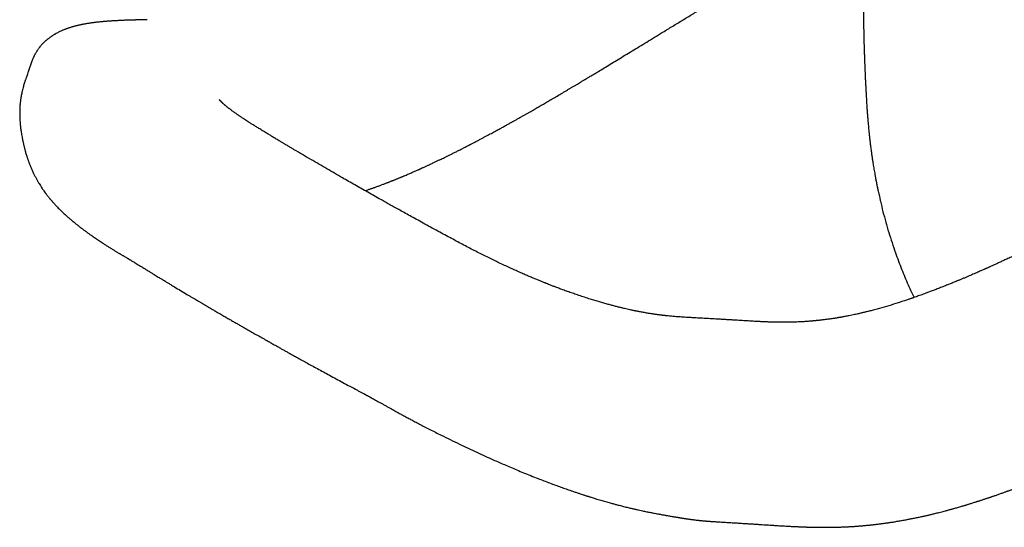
# Model space of a CAD drawing. Header units: millimetres. Extents: x 8 to 893, y 12 to 594.
# Tile 18 of 27: x 639 to 681, y 215 to 236. Entities that reach past the tile are written whole.
import ezdxf

# ---------------------------------------------------------------- set-up
doc = ezdxf.new("R2010")
doc.units = ezdxf.units.MM

msp = doc.modelspace()

# ---------------------------------------------------------------- linework, layer by layer
at = {"color": 7, "linetype": 'Continuous', "lineweight": 30}
for p, q in [((639.845, 234.436), (639.684, 233.977)), ((639.846, 234.436), (639.846, 234.435)), ((639.686, 233.976), (639.685, 233.974))]:
    msp.add_line(p, q, dxfattribs=at)
for points, knots in [([(720.187, 247.132), (720.021, 247.04), (719.695, 246.86), (719.213, 246.594), (718.746, 246.336), (718.294, 246.087), (717.857, 245.846), (717.443, 245.618), (717.051, 245.401), (716.68, 245.197), (716.323, 245), (715.979, 244.811), (715.648, 244.629), (715.331, 244.454), (715.027, 244.287), (714.737, 244.127), (714.46, 243.975), (714.198, 243.831), (713.95, 243.695), (713.717, 243.567), (713.497, 243.446), (713.29, 243.332), (713.097, 243.226), (712.916, 243.127), (712.749, 243.035), (712.594, 242.949), (712.452, 242.872), (712.323, 242.801), (712.207, 242.737), (712.106, 242.682), (712.02, 242.634), (711.945, 242.593), (711.873, 242.554), (711.799, 242.513), (711.723, 242.471), (711.644, 242.428), (711.531, 242.366), (711.38, 242.283), (711.19, 242.179), (710.988, 242.068), (710.774, 241.951), (710.552, 241.829), (710.263, 241.67), (709.906, 241.475), (709.48, 241.241), (709.043, 241.002), (708.595, 240.756), (708.137, 240.505), (707.585, 240.203), (706.938, 239.849), (706.196, 239.443), (705.44, 239.03), (704.671, 238.61), (703.89, 238.182), (703.095, 237.748), (702.246, 237.285), (701.35, 236.796), (700.415, 236.287), (699.492, 235.785), (698.58, 235.289), (697.679, 234.799), (696.852, 234.349), (696.096, 233.938), (695.41, 233.566), (694.723, 233.193), (694.029, 232.816), (693.322, 232.432), (692.62, 232.052), (691.924, 231.675), (691.235, 231.302), (690.534, 230.922), (689.822, 230.536), (689.099, 230.142), (688.483, 229.807), (687.977, 229.531), (687.589, 229.321), (687.209, 229.115), (686.84, 228.915), (686.483, 228.722), (686.139, 228.537), (685.808, 228.36), (685.488, 228.189), (685.176, 228.023), (684.873, 227.863), (684.578, 227.708), (684.295, 227.561), (684.022, 227.419), (683.789, 227.299), (683.592, 227.198), (683.428, 227.115), (683.261, 227.03), (683.086, 226.942), (682.904, 226.85), (682.713, 226.755), (682.515, 226.657), (682.308, 226.555), (682.093, 226.45), (681.869, 226.342), (681.638, 226.231), (681.422, 226.128), (681.226, 226.036), (681.058, 225.958), (680.901, 225.885), (680.757, 225.819), (680.625, 225.759), (680.525, 225.713), (680.454, 225.681), (680.411, 225.662), (680.374, 225.645), (680.345, 225.632), (680.322, 225.622), (680.3, 225.612), (680.273, 225.6), (680.234, 225.583), (680.181, 225.559), (680.112, 225.529), (680.031, 225.493), (679.936, 225.451), (679.835, 225.407), (679.73, 225.362), (679.621, 225.315), (679.506, 225.266), (679.388, 225.216), (679.272, 225.167), (679.137, 225.111), (678.987, 225.049), (678.822, 224.982), (678.647, 224.911), (678.463, 224.839), (678.274, 224.765), (678.098, 224.698), (677.936, 224.637), (677.795, 224.584), (677.673, 224.54), (677.566, 224.501), (677.465, 224.465), (677.37, 224.431), (677.292, 224.404), (677.234, 224.384), (677.193, 224.37), (677.154, 224.356), (677.11, 224.342), (677.059, 224.324), (676.994, 224.302), (676.915, 224.276), (676.82, 224.244), (676.716, 224.21), (676.51, 224.144), (676.211, 224.051), (675.913, 223.965), (675.711, 223.909), (675.604, 223.88), (675.505, 223.854), (675.417, 223.831), (675.339, 223.811), (675.272, 223.794), (675.217, 223.781), (675.168, 223.769), (675.12, 223.757), (675.065, 223.744), (675.002, 223.73), (674.931, 223.713), (674.847, 223.695), (674.75, 223.673), (674.638, 223.65), (674.535, 223.629), (674.443, 223.611), (674.367, 223.596), (674.297, 223.583), (674.242, 223.573), (674.2, 223.566), (674.17, 223.56), (674.144, 223.556), (674.121, 223.552), (674.095, 223.548), (674.06, 223.542), (674.015, 223.534), (673.96, 223.525), (673.9, 223.516), (673.802, 223.501), (673.671, 223.482), (673.512, 223.46), (673.385, 223.445), (673.289, 223.434), (673.221, 223.426), (673.162, 223.42), (673.117, 223.416), (673.082, 223.412), (673.057, 223.41), (673.034, 223.408), (673.007, 223.405), (672.971, 223.402), (672.924, 223.398), (672.863, 223.393), (672.792, 223.387), (672.717, 223.381), (672.645, 223.377), (672.577, 223.372), (672.499, 223.368), (672.412, 223.363), (672.315, 223.359), (672.222, 223.356), (672.132, 223.353), (672.048, 223.351), (671.965, 223.349), (671.878, 223.348), (671.783, 223.348), (671.678, 223.348), (671.568, 223.348), (671.457, 223.35), (671.348, 223.352), (671.251, 223.355), (671.167, 223.358), (671.095, 223.36), (671.028, 223.363), (670.969, 223.365), (670.923, 223.367), (670.887, 223.369), (670.862, 223.37), (670.839, 223.371), (670.81, 223.372), (670.77, 223.374), (670.719, 223.377), (670.657, 223.38), (670.585, 223.384), (670.501, 223.388), (670.406, 223.394), (670.299, 223.4), (670.182, 223.407), (670.053, 223.415), (669.917, 223.423), (669.773, 223.432), (669.622, 223.442), (669.461, 223.451), (669.29, 223.462), (669.109, 223.472), (668.907, 223.484), (668.681, 223.497), (668.431, 223.511), (668.168, 223.526), (667.988, 223.536), (667.896, 223.541)], [0, 0, 0, 0, 0.009427, 0.018568, 0.027422, 0.035991, 0.044275, 0.052272, 0.05955, 0.066574, 0.073344, 0.07986, 0.086122, 0.09213, 0.097883, 0.103382, 0.108627, 0.113618, 0.118272, 0.122681, 0.126845, 0.130764, 0.134422, 0.137837, 0.141009, 0.143938, 0.146624, 0.149067, 0.151267, 0.153224, 0.154774, 0.156135, 0.157478, 0.158872, 0.160316, 0.161811, 0.163357, 0.16674, 0.170344, 0.174167, 0.17821, 0.182448, 0.186763, 0.194623, 0.202683, 0.210943, 0.219403, 0.228063, 0.236916, 0.250694, 0.264717, 0.278985, 0.293497, 0.308252, 0.323247, 0.338481, 0.356319, 0.373936, 0.391336, 0.40852, 0.425493, 0.442255, 0.455275, 0.468162, 0.481002, 0.494064, 0.507365, 0.52091, 0.533668, 0.546639, 0.559822, 0.573213, 0.586809, 0.600605, 0.607969, 0.615315, 0.622464, 0.629408, 0.636147, 0.642567, 0.648788, 0.654813, 0.660641, 0.666373, 0.671903, 0.677231, 0.682357, 0.687281, 0.690396, 0.693433, 0.696555, 0.699833, 0.703265, 0.706852, 0.710593, 0.714489, 0.718539, 0.722742, 0.727099, 0.731595, 0.734991, 0.738161, 0.741106, 0.743825, 0.746319, 0.748588, 0.7495, 0.750336, 0.751027, 0.751572, 0.751972, 0.752326, 0.752831, 0.753492, 0.754544, 0.755844, 0.75739, 0.759182, 0.761221, 0.763108, 0.765165, 0.767392, 0.769658, 0.771868, 0.774021, 0.777291, 0.780423, 0.783415, 0.787273, 0.790874, 0.794219, 0.797307, 0.800155, 0.802276, 0.804303, 0.806236, 0.808076, 0.809792, 0.810673, 0.811436, 0.812121, 0.812945, 0.813938, 0.815101, 0.81669, 0.818514, 0.820572, 0.822741, 0.830412, 0.83797, 0.840108, 0.842225, 0.844173, 0.845909, 0.847433, 0.848745, 0.849845, 0.850685, 0.851608, 0.852694, 0.853942, 0.855354, 0.856925, 0.858935, 0.861156, 0.863586, 0.865117, 0.866697, 0.868118, 0.869334, 0.870031, 0.870636, 0.87115, 0.871577, 0.872071, 0.872714, 0.873663, 0.87482, 0.876069, 0.877287, 0.880797, 0.884031, 0.886989, 0.888576, 0.889972, 0.891174, 0.892181, 0.892792, 0.893299, 0.893707, 0.894218, 0.894965, 0.895948, 0.897166, 0.898758, 0.900346, 0.901845, 0.903255, 0.904577, 0.906719, 0.908727, 0.910677, 0.91256, 0.914363, 0.915993, 0.917813, 0.919835, 0.922058, 0.924452, 0.926819, 0.929129, 0.931381, 0.932932, 0.934454, 0.935907, 0.937134, 0.938117, 0.938845, 0.939338, 0.939723, 0.940303, 0.941122, 0.942165, 0.943432, 0.944925, 0.946645, 0.948592, 0.950769, 0.953175, 0.955813, 0.958683, 0.961573, 0.964666, 0.967963, 0.97146, 0.975156, 0.979047, 0.983881, 0.988984, 0.994356, 1, 1, 1, 1]), ([(653.986, 228.932), (654, 228.937), (654.037, 228.95), (654.096, 228.97), (654.159, 228.992), (654.216, 229.012), (654.266, 229.029), (654.315, 229.047), (654.365, 229.065), (654.422, 229.085), (654.486, 229.108), (654.552, 229.133), (654.619, 229.157), (654.683, 229.181), (654.746, 229.205), (654.807, 229.228), (654.864, 229.25), (654.916, 229.27), (654.959, 229.287), (654.997, 229.302), (655.034, 229.317), (655.072, 229.332), (655.113, 229.348), (655.155, 229.364), (655.199, 229.382), (655.247, 229.401), (655.298, 229.422), (655.35, 229.443), (655.401, 229.464), (655.446, 229.483), (655.483, 229.498), (655.514, 229.511), (655.543, 229.523), (655.575, 229.536), (655.612, 229.552), (655.662, 229.573), (655.726, 229.6), (655.802, 229.632), (655.882, 229.667), (655.958, 229.7), (656.03, 229.731), (656.098, 229.761), (656.163, 229.79), (656.218, 229.814), (656.26, 229.833), (656.29, 229.847), (656.316, 229.858), (656.339, 229.869), (656.364, 229.88), (656.395, 229.894), (656.438, 229.914), (656.492, 229.938), (656.55, 229.965), (656.622, 229.998), (656.702, 230.035), (656.786, 230.074), (656.861, 230.109), (656.928, 230.14), (657.008, 230.178), (657.104, 230.224), (657.21, 230.275), (657.311, 230.324), (657.413, 230.373), (657.527, 230.429), (657.65, 230.49), (657.779, 230.554), (657.891, 230.61), (657.984, 230.657), (658.056, 230.694), (658.129, 230.731), (658.201, 230.768), (658.267, 230.802), (658.323, 230.83), (658.368, 230.854), (658.402, 230.871), (658.429, 230.885), (658.455, 230.898), (658.487, 230.915), (658.53, 230.938), (658.584, 230.966), (658.647, 230.999), (658.735, 231.045), (658.842, 231.101), (658.965, 231.167), (659.115, 231.247), (659.29, 231.341), (659.487, 231.447), (659.641, 231.532), (659.756, 231.594), (659.832, 231.636), (659.907, 231.678), (659.98, 231.718), (660.05, 231.757), (660.113, 231.792), (660.165, 231.821), (660.209, 231.845), (660.248, 231.867), (660.29, 231.891), (660.339, 231.918), (660.394, 231.949), (660.465, 231.989), (660.554, 232.039), (660.656, 232.097), (660.76, 232.156), (660.863, 232.215), (660.964, 232.272), (661.063, 232.329), (661.187, 232.4), (661.334, 232.484), (661.508, 232.586), (661.689, 232.691), (661.881, 232.803), (662.085, 232.923), (662.261, 233.026), (662.404, 233.111), (662.513, 233.175), (662.624, 233.241), (662.735, 233.307), (662.844, 233.372), (662.945, 233.432), (663.037, 233.487), (663.116, 233.535), (663.184, 233.575), (663.24, 233.609), (663.282, 233.634), (663.312, 233.652), (663.333, 233.664), (663.352, 233.676), (663.373, 233.688), (663.397, 233.703), (663.432, 233.724), (663.48, 233.753), (663.544, 233.792), (663.618, 233.836), (663.7, 233.885), (663.79, 233.94), (663.934, 234.027), (664.134, 234.148), (664.392, 234.304), (664.662, 234.468), (664.945, 234.641), (665.239, 234.82), (665.543, 235.005), (665.858, 235.197), (666.184, 235.397), (666.545, 235.617), (666.937, 235.856), (667.356, 236.111), (667.773, 236.365), (668.187, 236.617), (668.597, 236.866), (669.075, 237.156), (669.619, 237.486), (670.227, 237.855), (670.828, 238.219), (671.42, 238.577), (672.004, 238.931), (672.579, 239.278), (673.142, 239.619), (673.694, 239.953), (674.234, 240.28), (674.764, 240.599), (675.282, 240.912), (675.684, 241.155), (675.975, 241.33), (676.156, 241.44), (676.339, 241.55), (676.526, 241.663), (676.723, 241.782), (676.927, 241.905), (677.136, 242.031), (677.352, 242.161), (677.577, 242.297), (677.813, 242.439), (678.063, 242.59), (678.328, 242.75), (678.61, 242.919), (678.902, 243.095), (679.205, 243.278), (679.519, 243.467), (679.838, 243.659), (680.161, 243.853), (680.487, 244.05), (680.823, 244.252), (681.169, 244.46), (681.539, 244.683), (681.934, 244.92), (682.355, 245.173), (682.788, 245.433), (683.233, 245.701), (683.69, 245.976), (684.16, 246.258), (684.641, 246.547), (684.967, 246.742), (685.131, 246.841)], [0, 0, 0, 0, 0.0013084, 0.0035364, 0.0055108, 0.0072336, 0.0087998, 0.010271, 0.0117637, 0.0135472, 0.0156154, 0.0177479, 0.0198278, 0.0218553, 0.0238306, 0.025754, 0.0276157, 0.0292301, 0.0305981, 0.0317205, 0.032792, 0.0341331, 0.0353185, 0.0366411, 0.0380581, 0.0395672, 0.041168, 0.0428602, 0.0445425, 0.0459589, 0.047145, 0.0480295, 0.0488844, 0.0498943, 0.0510589, 0.052378, 0.054665, 0.0571054, 0.0596308, 0.0622408, 0.0643507, 0.0665124, 0.0686806, 0.0705874, 0.0716896, 0.0726568, 0.0734893, 0.0741872, 0.0748733, 0.0758006, 0.0772125, 0.0789687, 0.0809209, 0.0827681, 0.0858367, 0.0885325, 0.090857, 0.0929295, 0.0949119, 0.098548, 0.1021179, 0.1050066, 0.1082498, 0.1118803, 0.115881, 0.1200434, 0.1243023, 0.12659, 0.1289043, 0.1312451, 0.1336111, 0.13578, 0.1375584, 0.138989, 0.1400722, 0.1408086, 0.1415319, 0.1425813, 0.1439581, 0.1456619, 0.1476921, 0.1500478, 0.1540839, 0.158031, 0.1618787, 0.168504, 0.1748166, 0.1808366, 0.1833363, 0.1857885, 0.1881933, 0.1905507, 0.1928408, 0.1948713, 0.1965946, 0.1979047, 0.1990543, 0.2003908, 0.2019452, 0.2037172, 0.2057066, 0.2088284, 0.2122278, 0.2155826, 0.2188802, 0.2221207, 0.2253043, 0.2284311, 0.2340167, 0.2394883, 0.2452794, 0.2514576, 0.258021, 0.2649677, 0.2683749, 0.2718666, 0.2754427, 0.279101, 0.2825931, 0.2859228, 0.2888684, 0.2914308, 0.2936107, 0.2954088, 0.2968256, 0.2976715, 0.2982844, 0.2988612, 0.2995322, 0.3002972, 0.3011561, 0.3029236, 0.3049902, 0.3073554, 0.3100189, 0.3129728, 0.3160588, 0.3239796, 0.3323062, 0.3410364, 0.3501721, 0.3597131, 0.3694768, 0.3796288, 0.3901679, 0.4010867, 0.4145679, 0.4281428, 0.4415976, 0.4549429, 0.4681798, 0.4813088, 0.501195, 0.5208207, 0.5401817, 0.5592748, 0.578097, 0.5966275, 0.6147973, 0.6325623, 0.6499628, 0.6669991, 0.6836713, 0.6999796, 0.705868, 0.7117074, 0.7174998, 0.7234813, 0.7298141, 0.7364984, 0.7431225, 0.750059, 0.7573079, 0.7648691, 0.7727426, 0.7814346, 0.790478, 0.7998726, 0.8096187, 0.8197162, 0.8301652, 0.840339, 0.8508252, 0.8616239, 0.872735, 0.8841585, 0.8972769, 0.9107844, 0.924681, 0.9389667, 0.9536415, 0.9687053, 0.9841582, 1, 1, 1, 1]), ([(675.124, 237.699), (675.124, 237.608), (675.125, 237.429), (675.126, 237.168), (675.127, 236.92), (675.129, 236.686), (675.132, 236.465), (675.135, 236.258), (675.138, 236.066), (675.141, 235.897), (675.144, 235.751), (675.147, 235.627), (675.149, 235.512), (675.152, 235.405), (675.154, 235.314), (675.156, 235.237), (675.158, 235.175), (675.16, 235.121), (675.161, 235.076), (675.162, 235.039), (675.163, 235.012), (675.163, 234.989), (675.164, 234.963), (675.165, 234.927), (675.167, 234.868), (675.17, 234.791), (675.173, 234.698), (675.176, 234.608), (675.179, 234.526), (675.181, 234.453), (675.184, 234.387), (675.187, 234.316), (675.19, 234.232), (675.194, 234.133), (675.199, 234.017), (675.204, 233.887), (675.211, 233.743), (675.218, 233.585), (675.227, 233.417), (675.236, 233.238), (675.246, 233.051), (675.258, 232.85), (675.271, 232.637), (675.28, 232.49), (675.285, 232.415)], [0, 0, 0, 0, 0.053232, 0.103726, 0.15149, 0.196532, 0.238857, 0.278469, 0.315373, 0.349572, 0.374985, 0.398668, 0.420622, 0.440849, 0.459195, 0.472695, 0.484543, 0.494739, 0.503283, 0.510176, 0.515416, 0.518633, 0.523452, 0.530223, 0.538946, 0.55669, 0.574247, 0.591258, 0.607724, 0.620279, 0.632498, 0.645372, 0.660235, 0.679458, 0.701239, 0.725581, 0.752488, 0.781963, 0.814012, 0.846593, 0.881474, 0.918663, 0.958168, 1, 1, 1, 1]), ([(644.73, 236.193), (644.698, 236.192), (644.636, 236.191), (644.55, 236.189), (644.474, 236.187), (644.41, 236.185), (644.356, 236.184), (644.314, 236.183), (644.281, 236.182), (644.253, 236.181), (644.228, 236.18), (644.203, 236.179), (644.176, 236.179), (644.143, 236.178), (644.104, 236.177), (644.055, 236.175), (643.996, 236.173), (643.928, 236.171), (643.856, 236.168), (643.782, 236.166), (643.708, 236.163), (643.635, 236.159), (643.567, 236.156), (643.505, 236.153), (643.447, 236.15), (643.394, 236.147), (643.343, 236.145), (643.292, 236.142), (643.238, 236.138), (643.182, 236.135), (643.124, 236.131), (643.067, 236.127), (643.016, 236.123), (642.972, 236.119), (642.936, 236.116), (642.904, 236.114), (642.87, 236.111), (642.832, 236.107), (642.786, 236.103), (642.733, 236.098), (642.675, 236.092), (642.617, 236.085), (642.561, 236.079), (642.517, 236.074), (642.484, 236.069), (642.46, 236.066), (642.431, 236.063), (642.393, 236.057), (642.344, 236.051), (642.285, 236.042), (642.243, 236.035), (642.22, 236.031)], [0, 0, 0, 0, 0.037909, 0.071512, 0.100813, 0.125811, 0.146497, 0.16286, 0.174932, 0.18468, 0.195141, 0.203834, 0.213884, 0.226364, 0.241281, 0.258639, 0.282243, 0.309265, 0.337956, 0.36525, 0.395836, 0.424339, 0.45075, 0.475059, 0.497258, 0.518895, 0.537814, 0.557914, 0.579199, 0.601673, 0.62534, 0.649445, 0.670962, 0.688128, 0.702842, 0.715102, 0.727814, 0.743484, 0.761668, 0.78471, 0.808887, 0.833135, 0.856897, 0.878471, 0.888691, 0.897827, 0.909267, 0.924757, 0.945345, 0.970416, 1, 1, 1, 1]), ([(642.223, 236.032), (642.198, 236.028), (642.152, 236.02), (642.089, 236.009), (642.036, 235.999), (641.992, 235.991), (641.955, 235.983), (641.917, 235.975), (641.875, 235.966), (641.827, 235.956), (641.777, 235.944), (641.729, 235.932), (641.684, 235.921), (641.642, 235.91), (641.601, 235.898), (641.555, 235.885), (641.505, 235.87), (641.453, 235.854), (641.4, 235.836), (641.349, 235.819), (641.299, 235.801), (641.251, 235.783), (641.201, 235.763), (641.15, 235.742), (641.094, 235.718), (641.034, 235.69), (640.97, 235.659), (640.903, 235.624), (640.841, 235.59), (640.79, 235.56), (640.752, 235.537), (640.718, 235.515), (640.687, 235.495), (640.657, 235.475), (640.626, 235.453), (640.592, 235.429), (640.556, 235.401), (640.522, 235.374), (640.494, 235.352), (640.474, 235.335), (640.458, 235.321), (640.441, 235.307), (640.42, 235.288), (640.396, 235.266), (640.366, 235.238), (640.336, 235.209), (640.305, 235.177), (640.278, 235.149), (640.251, 235.119), (640.226, 235.091), (640.203, 235.064), (640.184, 235.04), (640.166, 235.018), (640.146, 234.992), (640.12, 234.958), (640.09, 234.916), (640.06, 234.872), (640.032, 234.828), (640.007, 234.786), (639.984, 234.746), (639.964, 234.709), (639.947, 234.677), (639.937, 234.656), (639.931, 234.643), (639.926, 234.633), (639.918, 234.616), (639.905, 234.588), (639.887, 234.547), (639.866, 234.495), (639.852, 234.457), (639.845, 234.435)], [0, 0, 0, 0, 0.027439, 0.050973, 0.070578, 0.086859, 0.100605, 0.112921, 0.129741, 0.148657, 0.167687, 0.186513, 0.204025, 0.219815, 0.235405, 0.252579, 0.272781, 0.293626, 0.313614, 0.334739, 0.353517, 0.372009, 0.391205, 0.411696, 0.432364, 0.45682, 0.481398, 0.507126, 0.535164, 0.552954, 0.567232, 0.579988, 0.592025, 0.604364, 0.615157, 0.628892, 0.644135, 0.658522, 0.670303, 0.677893, 0.683591, 0.690094, 0.698452, 0.708666, 0.719972, 0.735375, 0.747678, 0.760445, 0.77126, 0.783132, 0.793815, 0.802808, 0.810234, 0.818735, 0.831511, 0.847227, 0.863107, 0.877443, 0.891892, 0.905103, 0.917388, 0.927822, 0.935275, 0.937135, 0.939887, 0.944108, 0.953187, 0.965546, 0.981161, 1, 1, 1, 1]), ([(639.683, 233.975), (639.679, 233.962), (639.663, 233.917), (639.637, 233.844), (639.61, 233.762), (639.588, 233.699), (639.572, 233.648), (639.556, 233.601), (639.54, 233.549), (639.518, 233.48), (639.494, 233.4), (639.468, 233.308), (639.443, 233.213), (639.42, 233.115), (639.4, 233.021), (639.383, 232.93), (639.369, 232.845), (639.357, 232.765), (639.348, 232.687), (639.34, 232.607), (639.334, 232.528), (639.33, 232.452), (639.327, 232.377), (639.325, 232.305), (639.325, 232.239), (639.325, 232.177), (639.326, 232.109), (639.329, 232.029), (639.334, 231.94), (639.34, 231.855), (639.346, 231.781), (639.352, 231.717), (639.358, 231.656), (639.366, 231.586), (639.376, 231.506), (639.389, 231.415), (639.405, 231.315), (639.421, 231.219), (639.438, 231.132), (639.452, 231.059), (639.466, 230.993), (639.479, 230.937), (639.49, 230.887), (639.502, 230.836), (639.516, 230.781), (639.531, 230.725), (639.545, 230.672), (639.56, 230.617), (639.578, 230.552), (639.6, 230.479), (639.622, 230.408), (639.642, 230.347), (639.661, 230.292), (639.678, 230.24), (639.697, 230.188), (639.727, 230.107), (639.769, 229.998), (639.825, 229.864), (639.884, 229.733), (639.944, 229.608), (640.005, 229.489), (640.065, 229.38), (640.122, 229.281), (640.177, 229.191), (640.229, 229.109), (640.287, 229.021), (640.345, 228.936), (640.396, 228.866), (640.432, 228.818), (640.454, 228.788), (640.48, 228.754), (640.511, 228.714), (640.546, 228.67), (640.579, 228.629), (640.61, 228.591), (640.636, 228.56), (640.66, 228.531), (640.684, 228.503), (640.71, 228.473), (640.752, 228.425), (640.812, 228.359), (640.887, 228.277), (640.962, 228.199), (641.036, 228.125), (641.109, 228.054), (641.182, 227.985), (641.249, 227.922), (641.311, 227.866), (641.368, 227.815), (641.423, 227.767), (641.479, 227.719), (641.536, 227.67), (641.598, 227.619), (641.661, 227.567), (641.719, 227.521), (641.766, 227.483), (641.807, 227.451), (641.847, 227.42), (641.885, 227.391), (641.921, 227.363), (641.953, 227.338), (641.984, 227.315), (642.011, 227.295), (642.039, 227.274), (642.077, 227.246), (642.119, 227.214), (642.165, 227.181), (642.211, 227.148), (642.259, 227.113), (642.308, 227.078), (642.357, 227.043), (642.42, 226.999), (642.495, 226.947), (642.58, 226.889), (642.664, 226.832), (642.749, 226.776), (642.84, 226.716), (642.922, 226.662), (642.993, 226.616), (643.052, 226.579), (643.114, 226.54), (643.181, 226.498), (643.246, 226.457), (643.306, 226.421), (643.358, 226.388), (643.408, 226.358), (643.457, 226.329), (643.505, 226.3), (643.548, 226.274), (643.59, 226.249), (643.63, 226.226), (643.67, 226.202), (643.712, 226.177), (643.757, 226.151), (643.803, 226.124), (643.847, 226.098), (643.884, 226.076), (643.914, 226.059), (643.935, 226.046), (643.952, 226.036), (643.967, 226.028), (643.984, 226.018), (644.008, 226.004), (644.039, 225.985), (644.081, 225.96), (644.134, 225.929), (644.198, 225.89), (644.273, 225.844), (644.359, 225.792), (644.454, 225.733), (644.561, 225.667), (644.636, 225.62), (644.675, 225.596)], [0, 0, 0, 0, 0.0030355, 0.010821, 0.0171725, 0.0220908, 0.0255811, 0.0289184, 0.0328339, 0.0373961, 0.0445934, 0.0509998, 0.0583358, 0.0663686, 0.0734905, 0.0800423, 0.0871838, 0.0933153, 0.098827, 0.1051866, 0.1114304, 0.1167682, 0.1223528, 0.128171, 0.1330427, 0.1370024, 0.1419256, 0.1479537, 0.1547719, 0.1613664, 0.1667625, 0.1710083, 0.1753573, 0.1801399, 0.186404, 0.1929229, 0.200281, 0.2086143, 0.2141304, 0.2197611, 0.2247741, 0.2289505, 0.2323616, 0.2361198, 0.2404475, 0.2449502, 0.2488606, 0.2525224, 0.2574849, 0.2638461, 0.2694275, 0.2741414, 0.2783772, 0.2824385, 0.286535, 0.2910027, 0.3023752, 0.313249, 0.325345, 0.3368443, 0.3473823, 0.3588708, 0.3690899, 0.377079, 0.3871991, 0.3950071, 0.4057333, 0.4158371, 0.419322, 0.4225973, 0.4266738, 0.4317619, 0.4372591, 0.4427679, 0.4475063, 0.4515474, 0.4551693, 0.458849, 0.4626903, 0.466985, 0.4784914, 0.4904753, 0.5017992, 0.5130108, 0.5241249, 0.5351528, 0.546105, 0.5546636, 0.563186, 0.5716707, 0.5797508, 0.5878578, 0.5971432, 0.6074893, 0.6157915, 0.6225933, 0.6282113, 0.6338365, 0.6398694, 0.6444746, 0.6494745, 0.6538766, 0.6574931, 0.6612492, 0.665905, 0.6735258, 0.6792129, 0.6853203, 0.6926023, 0.6993963, 0.7058862, 0.7128952, 0.7251607, 0.7365467, 0.7471648, 0.7586176, 0.7695132, 0.7821969, 0.7897923, 0.7962233, 0.8039357, 0.8126079, 0.8207963, 0.8279137, 0.8343813, 0.8400095, 0.8462443, 0.8520573, 0.8572798, 0.862063, 0.8674134, 0.8721476, 0.8773495, 0.8830196, 0.8891531, 0.8949519, 0.8998443, 0.9032986, 0.9060946, 0.9082328, 0.9097907, 0.9119329, 0.915052, 0.9191483, 0.9242218, 0.9312161, 0.9394854, 0.9490296, 0.9598499, 0.9719489, 0.9853303, 1, 1, 1, 1]), ([(649.673, 231.457), (649.62, 231.489), (649.517, 231.551), (649.373, 231.64), (649.243, 231.721), (649.126, 231.795), (649.023, 231.861), (648.933, 231.919), (648.855, 231.969), (648.788, 232.014), (648.733, 232.051), (648.686, 232.082), (648.645, 232.11), (648.608, 232.136), (648.573, 232.159), (648.54, 232.183), (648.503, 232.209), (648.459, 232.24), (648.409, 232.275), (648.359, 232.312), (648.313, 232.346), (648.273, 232.376), (648.237, 232.404), (648.206, 232.428), (648.178, 232.449), (648.154, 232.468), (648.131, 232.487), (648.108, 232.505), (648.087, 232.523), (648.066, 232.54), (648.046, 232.557), (648.024, 232.576), (648.003, 232.594), (647.985, 232.61), (647.971, 232.623), (647.96, 232.633), (647.949, 232.643), (647.937, 232.654), (647.924, 232.666), (647.912, 232.678), (647.902, 232.687), (647.893, 232.696), (647.883, 232.706), (647.871, 232.717), (647.858, 232.73), (647.848, 232.742), (647.838, 232.751), (647.83, 232.76), (647.823, 232.769), (647.815, 232.777), (647.808, 232.786), (647.801, 232.794), (647.797, 232.799), (647.793, 232.804), (647.791, 232.807), (647.79, 232.809), (647.788, 232.81), (647.788, 232.811), (647.788, 232.811), (647.788, 232.811)], [0, 0, 0, 0, 0.053016, 0.101999, 0.147008, 0.188096, 0.225315, 0.258146, 0.287326, 0.312888, 0.334864, 0.352491, 0.369029, 0.384484, 0.398859, 0.412192, 0.427698, 0.447496, 0.470805, 0.495837, 0.518243, 0.538093, 0.556734, 0.574747, 0.58846, 0.601923, 0.6154, 0.628899, 0.643079, 0.654955, 0.668387, 0.683369, 0.699339, 0.712923, 0.723561, 0.731566, 0.739377, 0.749751, 0.762409, 0.773839, 0.78297, 0.790785, 0.799774, 0.814773, 0.829696, 0.843903, 0.856467, 0.867636, 0.879869, 0.89403, 0.909717, 0.926053, 0.940582, 0.953162, 0.963766, 0.973331, 0.982207, 0.990835, 1, 1, 1, 1]), ([(675.285, 232.414), (675.289, 232.351), (675.297, 232.229), (675.311, 232.054), (675.324, 231.895), (675.336, 231.751), (675.348, 231.624), (675.359, 231.514), (675.368, 231.427), (675.374, 231.362), (675.379, 231.315), (675.384, 231.276), (675.387, 231.246), (675.391, 231.212), (675.396, 231.169), (675.402, 231.11), (675.411, 231.039), (675.42, 230.957), (675.432, 230.862), (675.445, 230.761), (675.462, 230.633), (675.482, 230.487), (675.505, 230.327), (675.526, 230.189), (675.545, 230.07), (675.562, 229.962), (675.581, 229.852), (675.601, 229.736), (675.622, 229.613), (675.642, 229.504), (675.659, 229.414), (675.672, 229.349), (675.682, 229.294), (675.691, 229.251), (675.697, 229.22), (675.703, 229.19), (675.71, 229.153), (675.72, 229.102), (675.734, 229.037), (675.751, 228.956), (675.771, 228.859), (675.796, 228.747), (675.824, 228.621), (675.878, 228.385), (675.962, 228.045), (676.08, 227.604), (676.207, 227.166), (676.345, 226.732), (676.483, 226.326), (676.62, 225.95), (676.753, 225.606), (676.89, 225.271), (677.029, 224.947), (677.159, 224.657), (677.245, 224.477), (677.281, 224.4)], [0, 0, 0, 0, 0.02501, 0.04791, 0.068675, 0.087284, 0.103719, 0.117967, 0.130016, 0.137138, 0.143176, 0.148127, 0.151991, 0.155048, 0.161024, 0.168523, 0.177548, 0.188103, 0.20019, 0.213588, 0.22666, 0.248927, 0.268985, 0.286824, 0.300869, 0.313859, 0.327548, 0.342017, 0.357266, 0.373298, 0.382537, 0.390733, 0.397486, 0.402796, 0.40666, 0.409226, 0.413909, 0.420164, 0.427994, 0.438133, 0.450086, 0.463857, 0.479451, 0.496502, 0.550759, 0.604506, 0.657809, 0.710744, 0.763351, 0.806588, 0.849045, 0.890604, 0.931158, 0.970618, 1, 1, 1, 1]), ([(668.937, 214.88), (669.016, 214.875), (669.17, 214.865), (669.397, 214.852), (669.612, 214.838), (669.817, 214.826), (670.011, 214.814), (670.194, 214.802), (670.367, 214.792), (670.532, 214.781), (670.688, 214.771), (670.835, 214.762), (670.97, 214.753), (671.095, 214.745), (671.209, 214.738), (671.348, 214.729), (671.519, 214.718), (671.732, 214.705), (671.904, 214.695), (672.031, 214.688), (672.105, 214.685), (672.171, 214.681), (672.221, 214.679), (672.259, 214.677), (672.292, 214.675), (672.331, 214.674), (672.379, 214.672), (672.432, 214.669), (672.487, 214.667), (672.543, 214.665), (672.597, 214.663), (672.649, 214.661), (672.696, 214.659), (672.736, 214.658), (672.769, 214.657), (672.806, 214.656), (672.852, 214.654), (672.913, 214.653), (672.984, 214.651), (673.061, 214.65), (673.144, 214.648), (673.231, 214.647), (673.322, 214.646), (673.411, 214.646), (673.493, 214.645), (673.566, 214.646), (673.63, 214.646), (673.697, 214.646), (673.772, 214.647), (673.859, 214.649), (673.957, 214.651), (674.062, 214.654), (674.169, 214.657), (674.266, 214.661), (674.351, 214.664), (674.425, 214.668), (674.497, 214.671), (674.568, 214.675), (674.641, 214.68), (674.712, 214.684), (674.784, 214.689), (674.852, 214.694), (674.918, 214.699), (674.98, 214.704), (675.034, 214.708), (675.084, 214.712), (675.139, 214.717), (675.204, 214.723), (675.273, 214.73), (675.341, 214.737), (675.405, 214.743), (675.462, 214.749), (675.511, 214.755), (675.557, 214.76), (675.603, 214.765), (675.651, 214.771), (675.706, 214.777), (675.767, 214.785), (675.836, 214.793), (675.907, 214.803), (675.977, 214.812), (676.043, 214.821), (676.104, 214.83), (676.16, 214.838), (676.215, 214.846), (676.267, 214.854), (676.322, 214.862), (676.387, 214.872), (676.465, 214.885), (676.556, 214.9), (676.653, 214.916), (676.754, 214.934), (676.854, 214.951), (676.946, 214.968), (677.03, 214.984), (677.107, 214.999), (677.182, 215.014), (677.261, 215.03), (677.347, 215.047), (677.433, 215.065), (677.517, 215.083), (677.596, 215.1), (677.671, 215.117), (677.74, 215.132), (677.803, 215.146), (677.862, 215.16), (677.919, 215.173), (677.98, 215.187), (678.047, 215.203), (678.124, 215.222), (678.21, 215.243), (678.304, 215.267), (678.406, 215.292), (678.512, 215.32), (678.606, 215.344), (678.683, 215.365), (678.743, 215.381), (678.798, 215.396), (678.846, 215.41), (678.893, 215.422), (678.948, 215.438), (679.015, 215.457), (679.093, 215.479), (679.176, 215.503), (679.256, 215.526), (679.326, 215.547), (679.382, 215.563), (679.43, 215.577), (679.476, 215.591), (679.525, 215.606), (679.581, 215.623), (679.641, 215.642), (679.706, 215.662), (679.776, 215.683), (679.846, 215.705), (679.909, 215.725), (679.959, 215.741), (680.002, 215.755), (680.045, 215.769), (680.095, 215.785), (680.151, 215.803), (680.211, 215.823), (680.271, 215.843), (680.33, 215.862), (680.388, 215.882), (680.443, 215.9), (680.492, 215.917), (680.532, 215.93), (680.568, 215.943), (680.606, 215.956), (680.653, 215.972), (680.711, 215.992), (680.777, 216.015), (680.848, 216.04), (680.92, 216.065), (680.989, 216.089), (681.055, 216.113), (681.117, 216.135), (681.172, 216.155), (681.221, 216.173), (681.262, 216.188), (681.297, 216.201), (681.337, 216.215), (681.387, 216.233), (681.45, 216.256), (681.521, 216.283), (681.597, 216.311), (681.7, 216.35), (681.828, 216.399), (681.957, 216.448), (682.058, 216.487), (682.125, 216.513), (682.173, 216.532), (682.212, 216.548), (682.25, 216.563), (682.299, 216.582), (682.383, 216.615), (682.494, 216.659), (682.622, 216.711), (682.728, 216.754), (682.812, 216.788), (682.877, 216.815), (682.932, 216.838), (682.982, 216.858), (683.037, 216.881), (683.104, 216.909), (683.198, 216.949), (683.316, 216.998), (683.45, 217.055), (683.584, 217.112), (683.714, 217.168), (683.829, 217.218), (683.926, 217.261), (684.004, 217.295), (684.075, 217.326), (684.143, 217.356), (684.222, 217.391), (684.316, 217.433), (684.429, 217.484), (684.554, 217.54), (684.689, 217.601), (684.829, 217.665), (684.945, 217.718), (685.036, 217.76), (685.1, 217.79), (685.166, 217.82), (685.23, 217.85), (685.29, 217.878), (685.341, 217.902), (685.384, 217.922), (685.417, 217.937), (685.442, 217.949), (685.461, 217.958), (685.481, 217.967), (685.508, 217.98), (685.548, 217.999), (685.598, 218.022), (685.658, 218.051), (685.729, 218.085), (685.81, 218.123), (685.953, 218.191), (686.149, 218.285), (686.372, 218.394), (686.567, 218.489), (686.735, 218.571), (686.895, 218.651), (687.05, 218.727), (687.202, 218.803), (687.367, 218.886), (687.55, 218.978), (687.753, 219.08), (687.966, 219.189), (688.168, 219.292), (688.359, 219.39), (688.536, 219.482), (688.719, 219.576), (688.908, 219.674), (689.101, 219.775), (689.294, 219.876), (689.488, 219.978), (689.678, 220.078), (689.863, 220.176), (690.037, 220.268), (690.199, 220.355), (690.343, 220.431), (690.469, 220.498), (690.578, 220.557), (690.68, 220.611), (690.772, 220.66), (690.854, 220.704), (690.919, 220.739), (690.969, 220.766), (691.011, 220.788), (691.062, 220.816), (691.121, 220.847), (691.187, 220.883), (691.258, 220.921), (691.338, 220.964), (691.43, 221.013), (691.528, 221.067), (691.628, 221.12), (691.72, 221.17), (691.803, 221.215), (691.876, 221.254), (691.943, 221.29), (692.003, 221.322), (692.053, 221.35), (692.093, 221.371), (692.147, 221.4), (692.222, 221.441), (692.325, 221.497), (692.437, 221.557), (692.558, 221.622), (692.685, 221.691), (692.824, 221.766), (692.974, 221.847), (693.131, 221.932), (693.347, 222.049), (693.624, 222.199), (693.963, 222.382), (694.314, 222.572), (694.677, 222.768), (695.053, 222.971), (695.441, 223.18), (695.83, 223.39), (696.22, 223.599), (696.609, 223.809), (697.009, 224.024), (697.42, 224.245), (697.841, 224.472), (698.312, 224.726), (698.834, 225.007), (699.408, 225.317), (699.995, 225.634), (700.596, 225.959), (701.211, 226.291), (701.827, 226.623), (702.443, 226.957), (703.06, 227.29), (703.689, 227.631), (704.331, 227.977), (704.984, 228.331), (705.649, 228.691), (706.326, 229.058), (707.016, 229.432), (707.717, 229.812), (708.426, 230.197), (709.143, 230.586), (709.867, 230.979), (710.603, 231.379), (711.097, 231.648), (711.346, 231.783)], [0, 0, 0, 0, 0.00617, 0.012058, 0.017664, 0.022991, 0.028039, 0.03281, 0.037303, 0.041519, 0.045627, 0.049432, 0.052945, 0.056172, 0.059117, 0.061774, 0.066897, 0.072259, 0.077873, 0.079785, 0.081698, 0.083358, 0.084701, 0.085381, 0.08612, 0.087074, 0.088245, 0.089572, 0.090911, 0.092234, 0.093543, 0.09483, 0.095965, 0.096902, 0.097639, 0.098303, 0.099519, 0.100946, 0.10259, 0.104473, 0.106362, 0.108437, 0.110564, 0.112687, 0.114603, 0.116257, 0.117704, 0.119049, 0.120844, 0.122795, 0.125002, 0.127475, 0.129933, 0.132281, 0.134013, 0.13567, 0.137279, 0.138842, 0.140392, 0.14213, 0.143632, 0.145149, 0.146641, 0.148047, 0.149212, 0.150208, 0.151376, 0.152902, 0.154483, 0.15599, 0.157415, 0.158717, 0.159709, 0.160699, 0.161716, 0.162759, 0.163937, 0.165328, 0.166835, 0.168457, 0.170039, 0.17152, 0.172786, 0.174085, 0.175242, 0.176401, 0.177574, 0.178857, 0.180723, 0.182728, 0.184847, 0.187171, 0.189429, 0.191455, 0.193289, 0.194977, 0.196553, 0.198325, 0.200227, 0.202254, 0.203983, 0.205831, 0.207532, 0.208977, 0.210398, 0.211696, 0.212911, 0.214213, 0.215727, 0.217376, 0.219348, 0.221402, 0.223704, 0.226156, 0.228491, 0.229948, 0.231329, 0.232547, 0.233593, 0.234564, 0.235683, 0.23728, 0.239048, 0.240924, 0.242907, 0.244403, 0.245652, 0.246655, 0.247623, 0.24874, 0.249988, 0.251352, 0.252823, 0.2544, 0.256067, 0.257551, 0.258616, 0.259479, 0.26042, 0.261542, 0.262844, 0.264237, 0.265593, 0.266911, 0.268251, 0.269533, 0.270638, 0.271544, 0.272263, 0.273064, 0.274153, 0.275467, 0.277005, 0.278668, 0.280289, 0.281865, 0.283396, 0.28476, 0.286068, 0.287192, 0.288106, 0.288825, 0.289618, 0.290799, 0.292232, 0.293911, 0.295674, 0.29744, 0.300921, 0.304413, 0.306301, 0.307824, 0.308982, 0.309615, 0.310486, 0.311601, 0.31296, 0.316258, 0.319196, 0.321774, 0.323496, 0.324984, 0.326239, 0.32727, 0.328458, 0.329996, 0.331881, 0.334985, 0.338104, 0.341169, 0.344182, 0.347082, 0.349113, 0.350911, 0.352483, 0.354024, 0.355622, 0.357939, 0.360553, 0.363467, 0.366627, 0.369874, 0.373196, 0.374682, 0.376182, 0.377696, 0.379225, 0.38064, 0.38185, 0.382804, 0.383576, 0.384167, 0.384576, 0.384878, 0.385551, 0.386469, 0.387632, 0.38904, 0.390692, 0.392588, 0.394723, 0.400644, 0.406278, 0.410355, 0.414269, 0.41802, 0.421609, 0.425087, 0.428708, 0.433206, 0.437951, 0.442945, 0.448186, 0.452216, 0.45638, 0.460678, 0.465108, 0.46967, 0.474305, 0.478748, 0.483378, 0.48774, 0.491835, 0.495663, 0.499226, 0.501993, 0.504577, 0.506978, 0.509189, 0.511141, 0.512816, 0.51377, 0.514664, 0.515853, 0.517397, 0.518859, 0.520539, 0.522438, 0.524554, 0.527064, 0.529476, 0.531665, 0.533629, 0.535371, 0.53689, 0.538396, 0.539592, 0.540482, 0.541274, 0.543396, 0.545852, 0.548642, 0.551415, 0.554453, 0.557758, 0.561328, 0.565124, 0.569009, 0.576797, 0.584875, 0.593242, 0.601897, 0.610849, 0.620103, 0.629659, 0.638684, 0.647962, 0.657496, 0.667284, 0.677328, 0.687605, 0.700972, 0.71466, 0.728673, 0.743011, 0.757677, 0.772673, 0.787113, 0.801845, 0.816867, 0.83218, 0.847783, 0.863676, 0.879862, 0.896338, 0.913107, 0.930166, 0.947204, 0.964522, 0.982121, 1, 1, 1, 1]), ([(657.442, 227.018), (657.346, 227.07), (657.142, 227.181), (656.837, 227.347), (656.531, 227.515), (656.239, 227.675), (655.963, 227.827), (655.707, 227.968), (655.469, 228.1), (655.25, 228.222), (655.043, 228.338), (654.846, 228.448), (654.53, 228.625), (654.097, 228.869), (653.553, 229.177), (653.086, 229.444), (652.689, 229.673), (652.354, 229.866), (652.015, 230.063), (651.672, 230.264), (651.324, 230.468), (651.048, 230.632), (650.844, 230.753), (650.717, 230.828), (650.598, 230.899), (650.489, 230.964), (650.39, 231.024), (650.3, 231.078), (650.234, 231.117), (650.189, 231.144), (650.162, 231.16), (650.137, 231.176), (650.113, 231.19), (650.09, 231.204), (650.068, 231.217), (650.044, 231.232), (650.014, 231.25), (649.974, 231.274), (649.924, 231.304), (649.864, 231.34), (649.795, 231.382), (649.731, 231.422), (649.689, 231.447), (649.673, 231.457)], [0, 0, 0, 0, 0.033121, 0.070665, 0.106626, 0.141003, 0.173797, 0.205005, 0.232979, 0.259544, 0.284699, 0.308498, 0.331882, 0.401093, 0.469725, 0.537774, 0.580844, 0.624775, 0.66991, 0.716249, 0.763791, 0.812536, 0.831231, 0.849404, 0.866249, 0.881765, 0.895954, 0.908815, 0.920348, 0.924434, 0.928323, 0.932016, 0.935512, 0.938811, 0.941913, 0.945058, 0.949357, 0.955249, 0.962559, 0.97129, 0.98144, 0.993008, 1, 1, 1, 1]), ([(667.896, 223.541), (667.846, 223.544), (667.749, 223.549), (667.608, 223.557), (667.477, 223.565), (667.356, 223.574), (667.243, 223.582), (667.139, 223.59), (667.039, 223.599), (666.945, 223.607), (666.858, 223.616), (666.789, 223.623), (666.737, 223.629), (666.698, 223.633), (666.665, 223.637), (666.636, 223.64), (666.611, 223.643), (666.584, 223.646), (666.549, 223.651), (666.504, 223.656), (666.451, 223.663), (666.397, 223.67), (666.345, 223.678), (666.292, 223.685), (666.238, 223.693), (666.18, 223.701), (666.117, 223.711), (666.048, 223.722), (665.97, 223.735), (665.886, 223.749), (665.798, 223.765), (665.712, 223.781), (665.634, 223.796), (665.566, 223.809), (665.508, 223.82), (665.457, 223.831), (665.405, 223.841), (665.348, 223.853), (665.283, 223.867), (665.203, 223.884), (665.106, 223.906), (664.989, 223.933), (664.862, 223.963), (664.725, 223.997), (664.577, 224.034), (664.419, 224.076), (664.251, 224.122), (664.073, 224.172), (663.884, 224.227), (663.687, 224.286), (663.471, 224.353), (663.242, 224.427), (663.008, 224.505), (662.786, 224.581), (662.58, 224.654), (662.388, 224.723), (662.211, 224.789), (662.06, 224.846), (661.932, 224.895), (661.826, 224.936), (661.724, 224.976), (661.618, 225.019), (661.501, 225.065), (661.372, 225.118), (661.229, 225.177), (661.074, 225.242), (660.907, 225.313), (660.728, 225.39), (660.537, 225.474), (660.335, 225.564), (660.121, 225.662), (659.896, 225.766), (659.669, 225.873), (659.441, 225.982), (659.214, 226.093), (658.979, 226.21), (658.737, 226.333), (658.49, 226.46), (658.237, 226.592), (657.978, 226.729), (657.712, 226.872), (657.533, 226.969), (657.442, 227.018)], [0, 0, 0, 0, 0.018341, 0.035367, 0.051139, 0.065707, 0.079109, 0.091367, 0.102495, 0.114065, 0.124129, 0.132702, 0.137689, 0.142089, 0.145904, 0.149134, 0.151781, 0.154444, 0.158188, 0.163576, 0.169742, 0.175717, 0.181484, 0.187042, 0.193, 0.199006, 0.205691, 0.213074, 0.221155, 0.229933, 0.239383, 0.248329, 0.256281, 0.263034, 0.268596, 0.273536, 0.278185, 0.283993, 0.290261, 0.297104, 0.307168, 0.318263, 0.330264, 0.342989, 0.356723, 0.371219, 0.386481, 0.402513, 0.419319, 0.436905, 0.454733, 0.476305, 0.496583, 0.515557, 0.533222, 0.54957, 0.564597, 0.578299, 0.588134, 0.597148, 0.605405, 0.614258, 0.624249, 0.635378, 0.647647, 0.660977, 0.675435, 0.691023, 0.707743, 0.725599, 0.7446, 0.764751, 0.78606, 0.806143, 0.827167, 0.849137, 0.872067, 0.895983, 0.920457, 0.945935, 0.972441, 1, 1, 1, 1]), ([(644.675, 225.596), (644.718, 225.57), (644.8, 225.519), (644.918, 225.447), (645.024, 225.381), (645.119, 225.323), (645.203, 225.272), (645.275, 225.228), (645.334, 225.192), (645.381, 225.163), (645.416, 225.142), (645.445, 225.125), (645.469, 225.11), (645.493, 225.095), (645.523, 225.077), (645.561, 225.054), (645.612, 225.023), (645.671, 224.988), (645.738, 224.947), (645.813, 224.901), (645.952, 224.818), (646.156, 224.695), (646.371, 224.567), (646.537, 224.468), (646.646, 224.403), (646.749, 224.342), (646.835, 224.291), (646.906, 224.249), (646.962, 224.216), (647.013, 224.186), (647.058, 224.16), (647.096, 224.137), (647.132, 224.116), (647.166, 224.096), (647.205, 224.073), (647.25, 224.047), (647.302, 224.016), (647.363, 223.98), (647.431, 223.941), (647.505, 223.897), (647.619, 223.831), (647.767, 223.744), (647.946, 223.64), (648.117, 223.541), (648.279, 223.448), (648.434, 223.358), (648.584, 223.272), (648.729, 223.189), (648.867, 223.11), (649.003, 223.032), (649.137, 222.955), (649.293, 222.867), (649.469, 222.767), (649.62, 222.682), (649.72, 222.625), (649.767, 222.599), (649.8, 222.58), (649.82, 222.568), (649.832, 222.562), (649.841, 222.557), (649.855, 222.549), (649.88, 222.535), (649.916, 222.515), (649.963, 222.488), (650.022, 222.455), (650.093, 222.415), (650.174, 222.369), (650.268, 222.317), (650.372, 222.259), (650.487, 222.194), (650.613, 222.124), (650.75, 222.048), (650.906, 221.961), (651.082, 221.863), (651.279, 221.754), (651.492, 221.637), (651.72, 221.512), (651.964, 221.378), (652.218, 221.24), (652.482, 221.096), (652.755, 220.948), (653.044, 220.792), (653.347, 220.629), (653.555, 220.518), (653.661, 220.461)], [0, 0, 0, 0, 0.016115, 0.0307752, 0.0439808, 0.0557317, 0.066028, 0.0748697, 0.0822571, 0.0877512, 0.0920232, 0.0952157, 0.0981843, 0.1010716, 0.1038776, 0.1090311, 0.1151561, 0.1222973, 0.1304545, 0.1396277, 0.1495908, 0.180586, 0.2131012, 0.2262907, 0.2395042, 0.2516629, 0.2626146, 0.2698215, 0.27639, 0.2823203, 0.2875855, 0.2920825, 0.295802, 0.299923, 0.3041897, 0.3093616, 0.3154388, 0.322421, 0.3303082, 0.3390766, 0.3480062, 0.3695597, 0.3900127, 0.4093653, 0.427618, 0.4447714, 0.4620026, 0.4779618, 0.4931877, 0.5082495, 0.5231473, 0.5378814, 0.5596756, 0.5811021, 0.5875064, 0.5925649, 0.5962776, 0.598179, 0.5993234, 0.5999985, 0.601256, 0.6039893, 0.6079302, 0.6130787, 0.6194906, 0.6271295, 0.6359956, 0.6460887, 0.6574089, 0.6697215, 0.6832176, 0.6978972, 0.7137601, 0.7331325, 0.7540186, 0.776418, 0.8003299, 0.8257536, 0.8526883, 0.8794673, 0.9075886, 0.9370515, 0.9678555, 1, 1, 1, 1]), ([(653.661, 220.461), (653.701, 220.44), (653.775, 220.4), (653.878, 220.345), (653.966, 220.298), (654.033, 220.262), (654.082, 220.236), (654.119, 220.216), (654.152, 220.198), (654.198, 220.173), (654.261, 220.139), (654.342, 220.095), (654.431, 220.046), (654.53, 219.991), (654.636, 219.931), (654.752, 219.866), (654.872, 219.799), (654.99, 219.733), (655.098, 219.672), (655.197, 219.617), (655.287, 219.567), (655.367, 219.523), (655.441, 219.482), (655.514, 219.443), (655.589, 219.402), (655.669, 219.358), (655.779, 219.299), (655.922, 219.222), (656.102, 219.127), (656.298, 219.024), (656.511, 218.914), (656.738, 218.797), (656.972, 218.679), (657.26, 218.534), (657.597, 218.368), (657.98, 218.181), (658.355, 218.003), (658.72, 217.832), (659.075, 217.669), (659.386, 217.53), (659.659, 217.409), (659.903, 217.303), (660.16, 217.192), (660.432, 217.078), (660.717, 216.96), (661.017, 216.838), (661.302, 216.725), (661.57, 216.621), (661.815, 216.528), (662.058, 216.438), (662.291, 216.353), (662.514, 216.274), (662.704, 216.208), (662.863, 216.153), (662.991, 216.11), (663.108, 216.071), (663.2, 216.041), (663.27, 216.019), (663.319, 216.003), (663.361, 215.989), (663.398, 215.977), (663.432, 215.966), (663.471, 215.954), (663.522, 215.938), (663.587, 215.918), (663.663, 215.894), (663.743, 215.87), (663.833, 215.842), (663.931, 215.813), (664.034, 215.782), (664.136, 215.753), (664.237, 215.724), (664.335, 215.696), (664.422, 215.672), (664.493, 215.653), (664.556, 215.636), (664.618, 215.619), (664.691, 215.6), (664.775, 215.578), (664.863, 215.555), (664.957, 215.531), (665.052, 215.508), (665.147, 215.484), (665.234, 215.463), (665.303, 215.447), (665.357, 215.435), (665.404, 215.424), (665.458, 215.411), (665.522, 215.397), (665.605, 215.378), (665.699, 215.358), (665.797, 215.337), (665.887, 215.318), (665.97, 215.301), (666.053, 215.285), (666.137, 215.268), (666.227, 215.25), (666.323, 215.232), (666.42, 215.214), (666.512, 215.197), (666.594, 215.182), (666.667, 215.169), (666.732, 215.157), (666.794, 215.146), (666.858, 215.135), (666.928, 215.123), (666.993, 215.111), (667.051, 215.101), (667.101, 215.093), (667.155, 215.084), (667.212, 215.075), (667.269, 215.065), (667.322, 215.057), (667.366, 215.049), (667.401, 215.044), (667.435, 215.038), (667.474, 215.032), (667.52, 215.025), (667.568, 215.018), (667.613, 215.011), (667.655, 215.005), (667.701, 214.998), (667.753, 214.991), (667.806, 214.984), (667.855, 214.977), (667.907, 214.97), (667.966, 214.963), (668.031, 214.955), (668.091, 214.948), (668.143, 214.942), (668.189, 214.937), (668.234, 214.932), (668.283, 214.928), (668.333, 214.923), (668.379, 214.919), (668.419, 214.915), (668.457, 214.912), (668.492, 214.91), (668.528, 214.907), (668.568, 214.904), (668.618, 214.9), (668.681, 214.896), (668.755, 214.891), (668.842, 214.885), (668.904, 214.882), (668.937, 214.88)], [0, 0, 0, 0, 0.008617, 0.016049, 0.022296, 0.027355, 0.030496, 0.032924, 0.035247, 0.037743, 0.042852, 0.048562, 0.054875, 0.061792, 0.069312, 0.077257, 0.0861, 0.094247, 0.101698, 0.108452, 0.114627, 0.120077, 0.12483, 0.129576, 0.134634, 0.140004, 0.145685, 0.156608, 0.168533, 0.181457, 0.195379, 0.210295, 0.225618, 0.240676, 0.265624, 0.289813, 0.313245, 0.335927, 0.357881, 0.379122, 0.393293, 0.40824, 0.424014, 0.440617, 0.458061, 0.476365, 0.495539, 0.510337, 0.52559, 0.540575, 0.554957, 0.568734, 0.581903, 0.590262, 0.598356, 0.605821, 0.612247, 0.615755, 0.618851, 0.621536, 0.623809, 0.625766, 0.627978, 0.631154, 0.635295, 0.640358, 0.645494, 0.650383, 0.657563, 0.664128, 0.670079, 0.677117, 0.683395, 0.68899, 0.693901, 0.697141, 0.701132, 0.705895, 0.711431, 0.717369, 0.723132, 0.729691, 0.735998, 0.741867, 0.746771, 0.749705, 0.752525, 0.756063, 0.760344, 0.765369, 0.772549, 0.779128, 0.785038, 0.790626, 0.796032, 0.801789, 0.807926, 0.814625, 0.821765, 0.828327, 0.834124, 0.839281, 0.843932, 0.848116, 0.852619, 0.857568, 0.863182, 0.866549, 0.870152, 0.873986, 0.87805, 0.882337, 0.886285, 0.889351, 0.891781, 0.893902, 0.896581, 0.899865, 0.903619, 0.906732, 0.909331, 0.912386, 0.916096, 0.91994, 0.923266, 0.9262, 0.930323, 0.935114, 0.939151, 0.942409, 0.945369, 0.948161, 0.951449, 0.955226, 0.958146, 0.960947, 0.963581, 0.966019, 0.968388, 0.971196, 0.974985, 0.979759, 0.985518, 0.992265, 1, 1, 1, 1])]:
    msp.add_open_spline(points, degree=3, knots=knots, dxfattribs=at)

doc.saveas('drawing.dxf')
